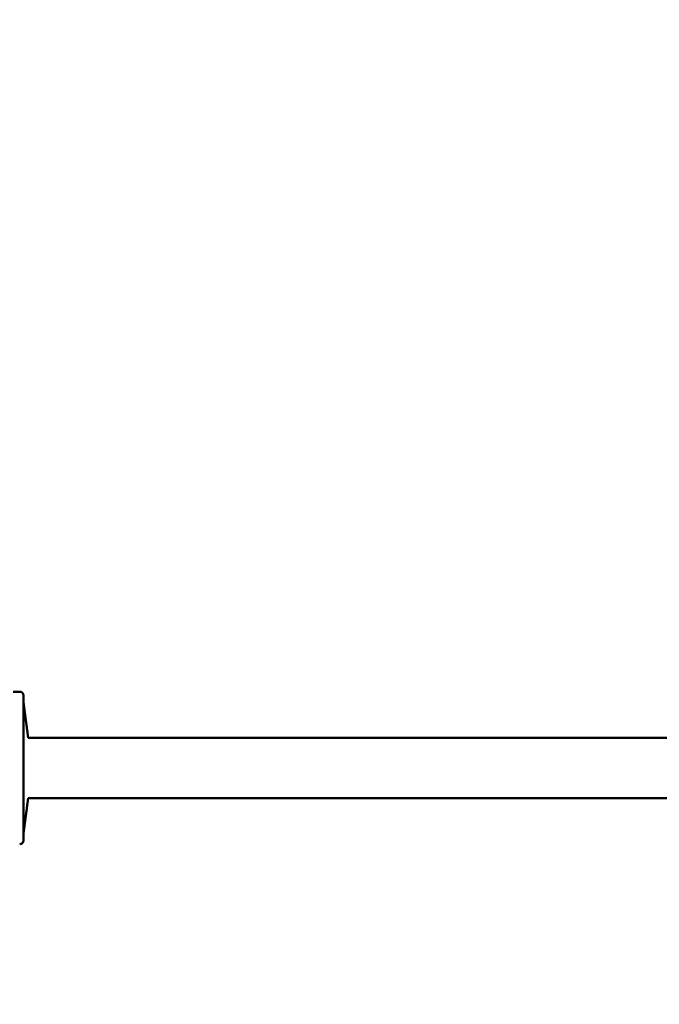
# Model space of a CAD drawing. Header units: inches. Extents: x 1 to 203, y 4 to 128.
# Tile 99 of 132: x 65.23 to 66.89, y 88.98 to 91.52. Entities that reach past the tile are written whole.
import ezdxf

# ---------------------------------------------------------------- set-up
doc = ezdxf.new("R2010")
doc.units = ezdxf.units.IN
doc.header["$LTSCALE"] = 6
doc.header["$MEASUREMENT"] = 0
doc.layers.add('Dimension (ANSI)', color=7, linetype='Continuous', lineweight=25)
doc.layers.add('Visible (ANSI)', color=7, linetype='Continuous', lineweight=50)
doc.styles.add('Note Text (ANSI)', font='tahoma.ttf')
doc.dimstyles.new('Default (ANSI)', dxfattribs={"dimscale": 6, "dimtxt": 0.12, "dimasz": 0.098425, "dimexe": 0.125, "dimexo": 0.0625, "dimgap": 0.031496, "dimtad": 0, "dimtih": 1, "dimtoh": 1, "dimrnd": 1e-08, "dimzin": 4, "dimdsep": 46, "dimtxsty": 'Note Text (ANSI)', "dimcen": 0.09, "dimdle": 0.393701, "dimclrd": 256, "dimclre": 256, "dimclrt": 256, "dimadec": 0, "dimazin": 1, "dimtfac": 1, "dimtofl": 0, "dimtmove": 0, "dimatfit": 3, "dimfxl": 1, "dimtolj": 1, "dimtzin": 4, "dimlwd": -1, "dimlwe": -1, "dimarcsym": 0})

# ---------------------------------------------------------------- blocks, each defined once
blk = doc.blocks.new('*D9')
at = {"layer": 'Defpoints', "color": 0, "transparency": 16777216}
for p in [(72.2623, 95.3583), (39.1068, 48.3913), (72.2623, 36.1078)]:
    blk.add_point(p, dxfattribs=at)
at = {"layer": 'Dimension (ANSI)', "transparency": 16777216}
for p, q in [((72.2623, 94.9833), (72.2623, 35.3578)), ((39.1068, 48.0163), (39.1068, 35.3578)), ((39.6973, 36.1078), (54.3041, 36.1078)), ((71.6717, 36.1078), (57.065, 36.1078))]:
    blk.add_line(p, q, dxfattribs=at)
for points in [[(39.6973, 36.2062), (39.6973, 36.0094), (39.1068, 36.1078)], [(71.6717, 36.2062), (71.6717, 36.0094), (72.2623, 36.1078)]]:
    blk.add_solid(points, dxfattribs=at)
at = {"layer": 'Dimension (ANSI)', "transparency": 16777216, "insert": (54.4931, 36.4828), "char_height": 0.72, "attachment_point": 1, "style": 'Note Text (ANSI)'}
blk.add_mtext('\\A1;33.16', dxfattribs=at)

msp = doc.modelspace()

# ---------------------------------------------------------------- linework, layer by layer
at = {"layer": 'Visible (ANSI)'}
for p, q in [((65.234, 89.7871), (65.2176, 89.7871)), ((65.244, 89.4031), (65.244, 89.7771)), ((65.2558, 89.6682), (65.244, 89.7598)), ((65.2558, 89.6682), (69.3484, 89.6682)), ((65.2558, 89.512), (65.244, 89.4204)), ((65.2558, 89.512), (69.3484, 89.512))]:
    msp.add_line(p, q, dxfattribs=at)
for centre, start, end in [((65.234, 89.7771), 0, 90), ((65.234, 89.4031), 270, 0)]:
    msp.add_arc(centre, 0.01, start, end, dxfattribs=at)

# ---------------------------------------------------------------- dimensions: what is measured, and where the dimension line sits
at = {"layer": 'Dimension (ANSI)'}
dim = msp.add_linear_dim(base=(72.2623, 36.1078), p1=(39.1068, 48.3913), p2=(72.2623, 95.3583), angle=180, dimstyle='Default (ANSI)', override={"dimgap": 0.031496, "dimtih": 0, "dimtoh": 0, "dimdec": 2, "dimtol": 0, "dimlim": 0, "dimtp": 0, "dimtm": 0, "dimtdec": 2, "dimatfit": 1}, dxfattribs=at)
dim.commit()
dim.dimension.update_dxf_attribs({"geometry": '*D9', "text_midpoint": (55.6845, 36.1078), "dimtype": 160})

doc.saveas('drawing.dxf')
